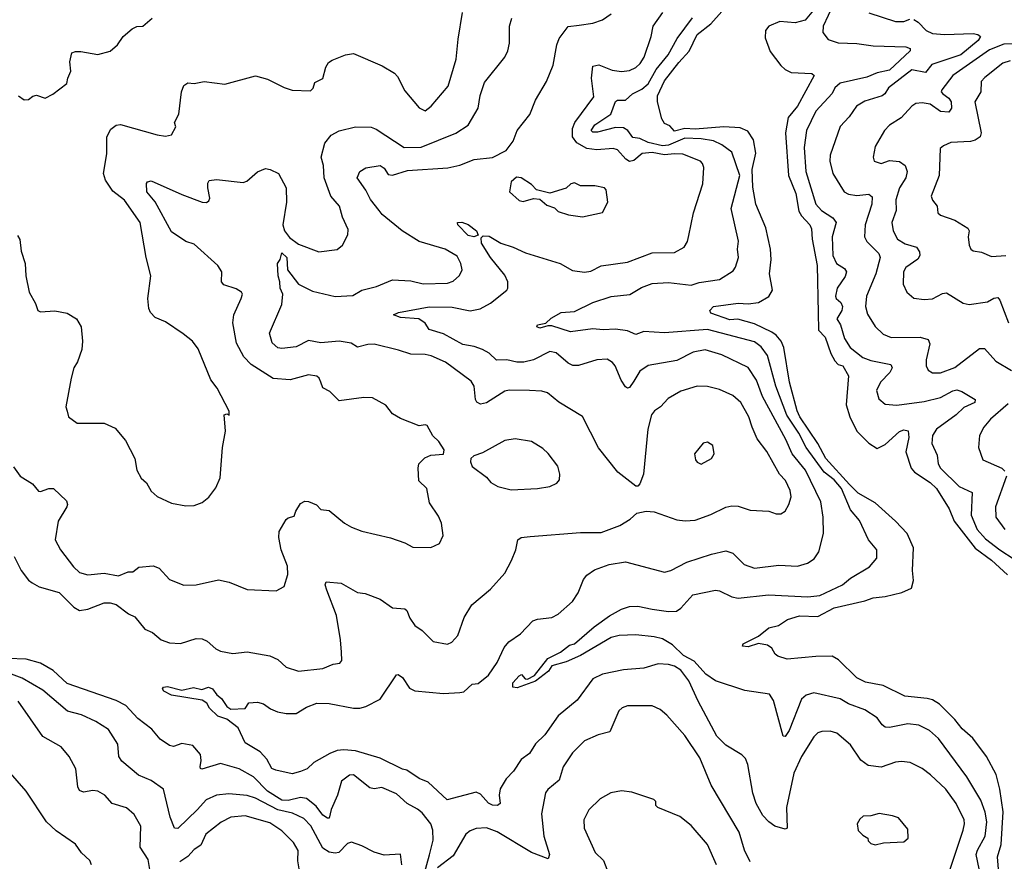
# Model space of a CAD drawing. Extents: x 1245515 to 1420776, y 606314 to 671314.
# Tile 52 of 256: x 1271153 to 1275967, y 649292 to 653407. Entities that reach past the tile are written whole.
import ezdxf

# ---------------------------------------------------------------- set-up
doc = ezdxf.new("R2010")
doc.units = 0

msp = doc.modelspace()

# ---------------------------------------------------------------- linework, layer by layer
at = {"layer": '0CON10XD'}
for points in [[(1275074.4, 653505), (1274993.1, 653405), (1274945, 653392.5), (1274868.7, 653398.7), (1274815.6, 653375.6)], [(1275130.4, 653479.6), (1275081.2, 653375), (1275078.9, 653345), (1275105, 653311.1), (1275154.7, 653294.7), (1275245, 653291.8), (1275325, 653278.8), (1275485, 653274), (1275506.4, 653266.4), (1275507.1, 653255), (1275405, 653161.2), (1275345, 653147.3), (1275295, 653126.7), (1275165, 653097.8), (1275137.5, 653075), (1275125, 653046.7), (1275045, 652959.4), (1274999.2, 652865), (1274987.7, 652782.3), (1274996.9, 652665), (1275044.7, 652505), (1275073.8, 652475), (1275128.7, 652438.7), (1275144.6, 652415), (1275125.3, 652345.3), (1275127.8, 652255), (1275145.7, 652215.7), (1275185, 652190.5), (1275194.5, 652175), (1275188.5, 652151.5), (1275150.4, 652095), (1275141.2, 652055), (1275144.3, 652044.3), (1275167.8, 652025), (1275175.4, 652005.4), (1275172.1, 651985), (1275147.3, 651945), (1275166.4, 651915), (1275185, 651848.6), (1275213.8, 651805), (1275275, 651756.1), (1275315, 651740.6), (1275411.3, 651721.3), (1275418.5, 651705), (1275407.4, 651682.6)], [(1271121.7, 651221.7), (1271155, 651176), (1271215, 651138), (1271245, 651102), (1271255, 651100), (1271295, 651115.7), (1271317.5, 651115), (1271380.8, 651055), (1271386.7, 651036.7), (1271383.5, 651025), (1271340.4, 650955), (1271326.4, 650865), (1271352.5, 650815), (1271415, 650731.5), (1271445, 650704.5), (1271485, 650693.5), (1271565, 650700.6), (1271635, 650688.6), (1271682.8, 650707.2), (1271705, 650707.9), (1271735, 650730), (1271805, 650737.5), (1271834.4, 650725), (1271885, 650669.5), (1271955, 650641.9), (1272015.8, 650644.2), (1272125, 650668.9), (1272177.5, 650657.5), (1272265, 650621.1), (1272405.9, 650614.1), (1272445, 650636.7), (1272463.1, 650695), (1272461.5, 650735), (1272431.5, 650815), (1272420, 650875), (1272422, 650905), (1272455, 650963.3), (1272465, 650972.5), (1272495, 650980), (1272502.5, 651005), (1272525, 651042.5), (1272547, 651053), (1272565, 651051.2), (1272603.3, 651035), (1272625, 651012.5), (1272665, 651007.5), (1272741.2, 650945), (1272775, 650925.8), (1272825, 650906.9), (1272965, 650874.3), (1273035, 650850), (1273075, 650828), (1273163.6, 650826.4), (1273205, 650846.7), (1273222.5, 650885), (1273215.7, 650945), (1273200.2, 650980.2), (1273156.7, 651045), (1273142.7, 651115), (1273103.4, 651153.4), (1273100.8, 651215), (1273104.3, 651235.7), (1273134.2, 651265.8), (1273162.3, 651277.7), (1273225, 651283.3), (1273228, 651305), (1273202, 651345), (1273173.2, 651373.2), (1273145, 651422.5), (1273135, 651426.7), (1273105, 651421.2), (1273015, 651457.5), (1272975, 651480), (1272942.1, 651522.1), (1272878.2, 651558.2), (1272835, 651559.6), (1272715, 651544.4), (1272669.1, 651589.1), (1272635, 651606.7), (1272625.4, 651635.4), (1272616.9, 651655), (1272605, 651664.4), (1272565, 651671.5), (1272475, 651646.3), (1272392.6, 651652.6), (1272285, 651721.1), (1272249.3, 651759.3), (1272212.5, 651825), (1272195.5, 651925), (1272198.9, 651965), (1272236, 652045), (1272242.5, 652065), (1272237.5, 652075), (1272211.7, 652091.7), (1272150.9, 652110.9), (1272139.2, 652125), (1272141.4, 652175), (1272120.6, 652205), (1272005, 652310), (1271965, 652323.1), (1271895, 652370), (1271815, 652517.5), (1271774.5, 652565), (1271772.9, 652607.1), (1271777.5, 652615), (1271795, 652620), (1271945, 652553.1), (1272044, 652516), (1272065.6, 652514.4), (1272077.9, 652522.1), (1272082, 652535), (1272072.5, 652585), (1272072.3, 652607.7), (1272079.3, 652620.7), (1272114.1, 652625.9), (1272245, 652610.6), (1272262.4, 652617.6), (1272315, 652664.2), (1272355, 652679.2), (1272377.5, 652675), (1272418.8, 652655), (1272455.6, 652585.6), (1272457.8, 652515), (1272438.6, 652405), (1272447.1, 652375), (1272472.6, 652342.6), (1272515, 652310), (1272615, 652272.5), (1272705, 652283.8), (1272731.2, 652305), (1272756.2, 652355), (1272758, 652382), (1272731.5, 652441.5), (1272715.9, 652495.9), (1272674.6, 652545), (1272641.2, 652635), (1272637.7, 652695), (1272626.2, 652735), (1272645, 652803.8), (1272675, 652843.5), (1272715, 652863.3), (1272795, 652883.3), (1272871.7, 652881.7), (1272895, 652872.5), (1273031.8, 652781.8), (1273115, 652784.1), (1273285, 652852.5), (1273345, 652891.4), (1273394.4, 652975), (1273403.3, 653036.7), (1273425, 653100), (1273525, 653223.8), (1273540, 653255), (1273547.4, 653292.6), (1273548.2, 653375), (1273559.1, 653415)], [(1271125, 650782), (1271160, 650715), (1271196.2, 650666.2), (1271214, 650654), (1271247.5, 650635), (1271345, 650606.1), (1271416.7, 650535), (1271445, 650518.4), (1271485, 650525.3), (1271565, 650556.6), (1271595, 650556.8), (1271625, 650547.9), (1271685, 650502.5), (1271715, 650488.5), (1271765, 650427.3), (1271801.5, 650411.5), (1271845, 650374.5), (1271885, 650360.5), (1271938.1, 650358.1), (1272015, 650381.2), (1272045, 650380), (1272069.1, 650369.1), (1272111.5, 650331.5), (1272135, 650319.2), (1272195, 650309.1), (1272265, 650315.8), (1272375, 650297.8), (1272415, 650278.9), (1272455, 650241.1), (1272515, 650221.9), (1272635, 650234.4), (1272685, 650255.6), (1272718.5, 650261.5), (1272727.5, 650275), (1272725.7, 650315), (1272721.8, 650375), (1272701.2, 650495), (1272655, 650617.5), (1272646.7, 650645), (1272651.2, 650658.8), (1272725, 650653.1), (1272805, 650607.5), (1272841.8, 650601.8), (1272915, 650574.4), (1272975, 650532.5), (1273035, 650526.2), (1273045, 650518.8), (1273060.9, 650480.9), (1273085, 650445.8), (1273121.2, 650421.2), (1273175, 650366.7), (1273245, 650353.3), (1273265, 650363.3), (1273294.1, 650395.9), (1273325.7, 650485), (1273363.1, 650546.9), (1273455, 650622.9), (1273525, 650702), (1273557.6, 650762.4), (1273578, 650815), (1273588.8, 650865), (1273605, 650875.7), (1273649.1, 650880.9), (1273895, 650900), (1273995, 650899.4), (1274087.5, 650935), (1274137.5, 650965), (1274170, 650995), (1274216.4, 651003.6), (1274255, 651000.8), (1274365, 650962.2), (1274406.6, 650956.6), (1274455, 650960.4), (1274531.9, 650988.1), (1274605, 651023.5), (1274635, 651030.5), (1274665, 651029.4), (1274725, 651010), (1274815, 651003.8), (1274850.7, 650990.7), (1274875, 650991.2), (1274895, 651003.8), (1274913.6, 651036.4), (1274924.4, 651075), (1274920.5, 651105), (1274897.3, 651155), (1274867.8, 651185), (1274805, 651295.8), (1274758, 651358), (1274734.5, 651415), (1274718.5, 651465), (1274677.8, 651535), (1274639.8, 651569.8), (1274575, 651600), (1274515, 651613.8), (1274464.6, 651615.4), (1274385, 651591.8), (1274322.5, 651555), (1274286, 651515), (1274256.2, 651495), (1274242.5, 651475), (1274224.5, 651405), (1274203.1, 651185), (1274185, 651137.5), (1274175, 651126.7), (1274165, 651126.7), (1274077.1, 651195), (1273983.4, 651313.4), (1273905, 651466.9), (1273787.9, 651537.9), (1273733.1, 651583.1), (1273705, 651591.1), (1273645, 651593.6), (1273546.2, 651596.2), (1273525, 651591.8), (1273435, 651533.8), (1273405, 651528.2), (1273388.1, 651538.1), (1273381.1, 651551.1), (1273375.4, 651615.4), (1273359.8, 651639.8), (1273235, 651732.2), (1273165, 651763.8), (1273135, 651771.2), (1273065, 651771.5), (1273005, 651792.3), (1272885, 651820.9), (1272855, 651819.3), (1272805, 651805.6), (1272774, 651825), (1272715, 651836.1), (1272625, 651827.4), (1272565, 651838.5), (1272505, 651807.1), (1272435, 651800), (1272415, 651803.8), (1272387.3, 651827.3), (1272374, 651875), (1272434.4, 652015), (1272440, 652065), (1272426.9, 652095), (1272425, 652126.2), (1272416.4, 652155), (1272412.5, 652215), (1272426.4, 652235), (1272435, 652266.9), (1272458.3, 652245), (1272461.2, 652185), (1272515, 652114.6), (1272585, 652080.8), (1272695, 652054.7), (1272781.5, 652058.5), (1272825, 652085.3), (1272896.8, 652103.2), (1272974.7, 652135.3), (1273065, 652130.4), (1273125.3, 652115.3), (1273245, 652118.7), (1273271.3, 652128.7), (1273303.6, 652156.4), (1273315.5, 652185), (1273310, 652215), (1273291, 652251), (1273232.5, 652285), (1273105, 652323.1), (1273022.9, 652375), (1272925.5, 652455), (1272909.6, 652475), (1272868, 652528), (1272845, 652574.3), (1272802, 652635), (1272815.6, 652664.4), (1272845, 652682.9), (1272915.8, 652694.2), (1272935, 652682.2), (1272955, 652650), (1272975, 652646.7), (1273049.3, 652670.7), (1273246.5, 652683.5), (1273305, 652696.7), (1273375, 652723.8), (1273465, 652734), (1273531.7, 652768.3), (1273565, 652813.8), (1273584.2, 652865), (1273646.1, 652943.9), (1273675.3, 653014.7), (1273729.1, 653105), (1273760.6, 653185), (1273779.5, 653285), (1273790.9, 653315), (1273835, 653374.3), (1273888.8, 653381.2), (1273955, 653390.9), (1274002.7, 653407.3), (1274044.5, 653435.5)], [(1271146.2, 653035), (1271175, 653016.2), (1271195, 653016.7), (1271216.4, 653033.6), (1271235, 653038.8), (1271276.4, 653023.6), (1271315, 653042.5), (1271383.3, 653095), (1271387.7, 653122.3), (1271402.5, 653155), (1271398.3, 653201.7), (1271406.7, 653245), (1271425, 653252.5), (1271452.3, 653252.3), (1271535, 653236.7), (1271595, 653253.3), (1271630, 653285), (1271658.8, 653325), (1271703, 653363), (1271725, 653373.8), (1271755, 653376.2), (1271800, 653415)], [(1275037.9, 650772.1), (1275060.8, 650805), (1275083.5, 650895), (1275081.1, 650975), (1275070.1, 651050.1), (1274994.8, 651205), (1274930.2, 651285), (1274898.6, 651355), (1274785.2, 651565), (1274755, 651645.6), (1274715, 651706.7), (1274585, 651768.7), (1274503.8, 651793.8), (1274445, 651781.5), (1274365, 651740.3), (1274225, 651716.4), (1274185, 651688.5), (1274155, 651640.6), (1274135, 651609.4), (1274125, 651605.7), (1274115, 651612.9), (1274092.7, 651645), (1274064.2, 651715), (1274051.1, 651731.1), (1274025, 651747.1), (1273975, 651744.4), (1273885, 651716.7), (1273857.2, 651717.2), (1273835, 651727.5), (1273775, 651778.5), (1273745.4, 651785.4), (1273665, 651744.7), (1273617.7, 651732.3), (1273582.9, 651732.9), (1273535, 651744.1), (1273483.3, 651743.3), (1273447.7, 651777.7), (1273415.6, 651795), (1273375, 651810.2), (1273319.9, 651819.9), (1273225, 651871.8), (1273155, 651892.2), (1273134.4, 651924.4), (1273104.4, 651944.4), (1273015, 651950.5), (1272980, 651965), (1273004.8, 651975.2), (1273155, 652003.1), (1273267.6, 652002.4), (1273355, 651983.8), (1273404.2, 651994.2), (1273455, 652020.6), (1273534.3, 652085), (1273539.5, 652095), (1273538.9, 652125), (1273525, 652157.8), (1273455.3, 652245), (1273410.5, 652315), (1273409.5, 652340.5), (1273419.4, 652350.6), (1273448.3, 652348.3), (1273505, 652314.7), (1273565, 652295.3), (1273625, 652267.2), (1273796, 652216), (1273855, 652181.1), (1273915, 652172.2), (1273945, 652177.5), (1273995, 652203.2), (1274125, 652221.5), (1274245, 652267.9), (1274355, 652268.6), (1274400.8, 652295), (1274417.5, 652322.5), (1274425, 652352.5), (1274447.2, 652462.8), (1274493.5, 652605), (1274498.1, 652685), (1274491.9, 652705), (1274481.9, 652715), (1274395, 652749.7), (1274355, 652752.2), (1274305, 652746.1), (1274245, 652757.5), (1274196.5, 652753.5), (1274155, 652719.3), (1274135, 652714.1), (1274115.5, 652725.5), (1274075, 652771.1), (1274055, 652777.7), (1273975, 652770.3), (1273925, 652777.3), (1273876.2, 652805), (1273855.4, 652835), (1273855.4, 652875), (1273866.8, 652905), (1273959.5, 653030.5), (1273949.1, 653120.9), (1273955, 653180.8), (1273985, 653187.3), (1274050.2, 653160.2), (1274095, 653153.8), (1274135, 653158.4), (1274165.7, 653174.3), (1274187.2, 653192.8), (1274205.5, 653225), (1274240.9, 653325), (1274250.4, 653375), (1274297, 653443)], [(1273297.2, 653312.8), (1273317, 653443)], [(1275843.2, 649255), (1275829.3, 649325), (1275835, 649347.5), (1275873.4, 649415), (1275881.3, 649485), (1275873, 649533), (1275851.4, 649591.4), (1275783.3, 649705), (1275645, 649892.5), (1275601.3, 649931.3), (1275548.3, 649958.3), (1275495, 649964.6), (1275405, 649946.8), (1275385, 649947.9), (1275369.3, 649959.3), (1275344.6, 649994.6), (1275285, 650032.7), (1275205, 650063.1), (1275165, 650086.1), (1275035, 650116.5), (1274998, 650105), (1274975.4, 650084.6), (1274915, 649932.5), (1274895, 649902), (1274885, 649903.8), (1274838.5, 650078.5), (1274819.1, 650109.1), (1274698.3, 650128.3), (1274555, 650174.6), (1274507.1, 650207.1), (1274450.6, 650270.6), (1274398.6, 650298.6), (1274345, 650351), (1274295, 650379.5), (1274255, 650389.7), (1274165, 650398.9), (1274083.4, 650396.6), (1274045, 650386.2), (1273895, 650298.9), (1273825, 650267.8), (1273755, 650248.9), (1273738.3, 650221.7), (1273675, 650172.7), (1273585, 650140.6), (1273564.4, 650144.4), (1273564.5, 650165), (1273595, 650198.6), (1273605.5, 650205.5), (1273624.6, 650184.6), (1273635, 650182.2), (1273669.7, 650200.3), (1273735.4, 650284.6), (1273796.2, 650315), (1273841.2, 650348.8), (1273865, 650355.5), (1273961.7, 650438.3), (1274036.8, 650493.2), (1274095, 650525.3), (1274135, 650537.5), (1274175, 650540.3), (1274244.8, 650524.8), (1274325, 650514.3), (1274363.8, 650516.2), (1274385, 650529.6), (1274444.2, 650595), (1274555, 650617.6), (1274575, 650614.6), (1274634.8, 650584.8), (1274665, 650578.7), (1274814.7, 650595.3), (1275006, 650586), (1275065, 650591.8), (1275175, 650644), (1275215, 650676.5), (1275308.3, 650731.7), (1275344.3, 650775), (1275342.9, 650815), (1275302.9, 650865), (1275258.6, 650958.6), (1275215, 651010.6), (1275171, 651115), (1275135, 651158), (1275086.4, 651195), (1274998.1, 651315), (1274961.7, 651385), (1274904.3, 651474.3), (1274849.6, 651615), (1274809.7, 651765), (1274778.1, 651808.1), (1274745, 651831.6), (1274515, 651892.3), (1274305, 651876.2), (1274205, 651883.3), (1274165, 651868.9), (1274125, 651886.9), (1274065, 651893.9), (1274005, 651890.2), (1273955, 651895.9), (1273845, 651880.9), (1273755, 651910), (1273735, 651910.8), (1273695, 651898.9), (1273680.8, 651905), (1273685, 651915.6), (1273725, 651923.3), (1273752, 651948), (1273800, 651975), (1273865, 651980), (1273954.2, 652025), (1274045, 652054.7), (1274136.2, 652063.8), (1274192.3, 652097.7), (1274245, 652117.2), (1274325, 652121.9), (1274435, 652108.7), (1274475, 652121.8), (1274575, 652136.4), (1274640.7, 652179.3), (1274653.2, 652196.8), (1274668, 652245), (1274661.9, 652285), (1274667.5, 652325), (1274632, 652485), (1274673.6, 652646.4), (1274635, 652759.4), (1274585, 652796.2), (1274544.2, 652815), (1274485.3, 652825.3), (1274405, 652828.5), (1274325, 652793.8), (1274295, 652791.1), (1274225, 652807.7), (1274185, 652827.2), (1274151.3, 652831.3), (1274125.9, 652865.9), (1274105, 652878.5), (1274065, 652879.7), (1273977.4, 652857.4), (1273955, 652858.2), (1273947.1, 652865), (1273965, 652894.1), (1274043.7, 652946.3), (1274065, 653007.1), (1274075, 653014.7), (1274115, 653014.5), (1274149.2, 653045), (1274195, 653067.6), (1274225, 653093.3), (1274265.3, 653164.7), (1274323.9, 653235), (1274367.3, 653315), (1274442.8, 653417.2)], [(1275939.8, 649235), (1275934.3, 649315), (1275951.1, 649375), (1275961, 649535), (1275945.2, 649645.2), (1275926.4, 649716.4), (1275879.5, 649805), (1275812.5, 649895), (1275760.6, 649940.6), (1275725.7, 649985.7), (1275650.3, 650060.3), (1275615, 650081.3), (1275588.9, 650088.9), (1275480.5, 650100.5), (1275375, 650151.8), (1275330.4, 650160.4), (1275288.7, 650168.7), (1275245, 650190), (1275156.9, 650276.9), (1275125, 650294.6), (1275045, 650293.8), (1274905, 650280), (1274860, 650295), (1274846.7, 650305), (1274830, 650335), (1274809.3, 650349.3), (1274765, 650357.1), (1274715, 650341.5), (1274686.7, 650345), (1274689.4, 650355), (1274765, 650392.5), (1274815, 650434.4), (1274863.3, 650445), (1274906.7, 650475), (1274965, 650492.1), (1275055, 650489.7), (1275135, 650531.3), (1275285, 650565.3), (1275325, 650580.4), (1275385, 650586.5), (1275466.4, 650606.4), (1275512.7, 650627.3), (1275523.5, 650665), (1275517.8, 650715), (1275523.5, 650825), (1275491.6, 650895), (1275435.2, 650955), (1275335.6, 651045.6), (1275252.7, 651092.7), (1275209.7, 651135), (1275095, 651262.7), (1275054.5, 651334.5), (1274967.1, 651465), (1274953.3, 651495), (1274916.5, 651635), (1274888.7, 651805), (1274876.5, 651835), (1274851.8, 651865), (1274829.6, 651879.6), (1274745, 651920.5), (1274663.6, 651943.6), (1274625, 651940.4), (1274532.1, 651972.1), (1274527.8, 651985), (1274545, 652004.5), (1274665, 652022.1), (1274715, 652018.6), (1274765, 652024.7), (1274816.3, 652053.7), (1274833.6, 652085), (1274818.4, 652165), (1274826.6, 652235), (1274823, 652285), (1274800.1, 652390.1), (1274751.4, 652505), (1274738, 652588), (1274734.1, 652675), (1274751.4, 652755), (1274740.5, 652820.5), (1274713.1, 652863.1), (1274675, 652878.3), (1274595, 652884), (1274455, 652871.7), (1274404.6, 652875.4), (1274355, 652862.7), (1274331.7, 652888.3), (1274305, 652900), (1274292.7, 652922.7), (1274271.9, 653005), (1274271.5, 653035), (1274305, 653108.6), (1274375, 653198.2), (1274426.6, 653253.4), (1274465.4, 653335), (1274532.1, 653387.9), (1274585, 653447.5)], [(1275525, 653407.7), (1275545.5, 653395), (1275585, 653353.9), (1275615, 653339.7), (1275675.2, 653335.2), (1275815, 653339.2), (1275836.7, 653335), (1275850, 653325), (1275839.2, 653305), (1275755, 653235.5), (1275612.4, 653187.6), (1275581.3, 653148.7), (1275515, 653162.2), (1275401.4, 653075), (1275382.9, 653045), (1275369.2, 653035), (1275285, 653009.4), (1275243.8, 652985), (1275207.6, 652932.4), (1275164.6, 652885), (1275114.6, 652745), (1275113.1, 652715), (1275127.9, 652655), (1275184.4, 652565), (1275205, 652554.6), (1275245, 652548), (1275305, 652554.4), (1275321.3, 652541.3), (1275318.8, 652505), (1275286.6, 652405), (1275282.7, 652345), (1275295, 652322.5), (1275352.9, 652265), (1275359.1, 652245), (1275339.4, 652165), (1275292.9, 652055), (1275288.2, 652005), (1275297.7, 651967.7), (1275335, 651908.1), (1275375, 651869.1), (1275414, 651854), (1275555, 651854.5), (1275594.4, 651844.4), (1275602.1, 651822.1), (1275585.6, 651745), (1275585.6, 651715), (1275593.8, 651693.8), (1275615, 651680), (1275655, 651681.2), (1275725, 651706.8), (1275845, 651800), (1275869.8, 651799.8), (1275925, 651738.6), (1276001.7, 651691.7)], [(1275305, 653440.6), (1275435, 653397.9), (1275475, 653398.8), (1275505, 653410.4)], [(1274815.6, 653375.6), (1274798.5, 653355), (1274798.3, 653318.3), (1274822.7, 653252.7), (1274873.5, 653183.5), (1274895, 653164.5), (1274925, 653149.5), (1275025, 653143.8), (1275037.5, 653135), (1274955.7, 652985), (1274910.8, 652929.2), (1274897, 652855), (1274911.6, 652645), (1274947.4, 652557.4), (1274961.9, 652471.9), (1274975, 652448.4), (1275015.4, 652405), (1275024.6, 652385), (1275027.7, 652335), (1275051.6, 652205), (1275056, 651974), (1275059.1, 651889.1), (1275091, 651855), (1275119.3, 651775), (1275138.7, 651738.7), (1275155, 651722.1), (1275177.1, 651715), (1275205, 651666.2), (1275193.8, 651523.8), (1275210.9, 651465), (1275245, 651395.5), (1275305, 651336.2), (1275345, 651310.9), (1275385, 651329.6), (1275455, 651393.6), (1275475, 651402.2), (1275497.5, 651397.5), (1275499.3, 651365), (1275485.2, 651295), (1275511.4, 651215), (1275527.3, 651195), (1275605.1, 651145.1), (1275635, 651115.7), (1275696.6, 651015), (1275721, 650955), (1275825, 650823.6), (1275903.8, 650765), (1275983.1, 650693.1)], [(1271142, 652352), (1271152.7, 652332.7), (1271159.2, 652275), (1271180, 652215), (1271183.1, 652155), (1271198.6, 652075), (1271230.3, 652020.3), (1271241.2, 651985), (1271255, 651979.2), (1271325, 651983.1), (1271385, 651972.9), (1271430, 651945), (1271453.8, 651905), (1271460, 651835), (1271455.7, 651795), (1271436, 651735), (1271418, 651705), (1271403.9, 651653.9), (1271378.8, 651515), (1271384, 651494), (1271391.2, 651465), (1271434.2, 651434.2), (1271565, 651434.2), (1271619.5, 651409.5), (1271670.7, 651350.7), (1271715, 651262.5), (1271726, 651205), (1271745.9, 651165.9), (1271773, 651143), (1271795, 651102.5), (1271825, 651076.7), (1271894.3, 651044.3), (1271965, 651030), (1272005, 651032.5), (1272045, 651046.2), (1272077.1, 651072.9), (1272112.3, 651117.7), (1272132.7, 651167.3), (1272144.2, 651315.8), (1272158.8, 651395), (1272152.5, 651475), (1272165, 651480), (1272176.7, 651473.3), (1272176.2, 651493.8), (1272118, 651605), (1272087.1, 651647.1), (1272025, 651797.5), (1271997.5, 651835), (1271951.7, 651871.7), (1271865, 651930), (1271815, 651952), (1271792.9, 651975), (1271784.4, 651995), (1271779.4, 652045), (1271794.3, 652155), (1271771.1, 652245), (1271741.8, 652415), (1271664.7, 652525), (1271608.4, 652568.4), (1271572.3, 652622.3), (1271562.1, 652655), (1271578, 652752), (1271579.1, 652835), (1271597.7, 652872.3), (1271625, 652891.9), (1271645, 652894.5), (1271825, 652844.5), (1271865, 652838.6), (1271895, 652844), (1271916.6, 652883.4), (1271910, 652905), (1271930, 652945), (1271943.1, 653055), (1271954.8, 653085.2), (1271975, 653099.4), (1272005, 653095.8), (1272055, 653105.8), (1272155, 653092), (1272305, 653133.3), (1272365, 653116.7), (1272445, 653076.7), (1272485, 653063.3), (1272575, 653060), (1272586.7, 653073.3), (1272595, 653100), (1272635, 653120), (1272649.2, 653175), (1272662.2, 653197.8), (1272679.7, 653210.3), (1272745, 653235.7), (1272785, 653241.4), (1272925, 653181.4), (1272985.5, 653145.5), (1272999.4, 653129.4), (1273035, 653058.8), (1273105, 652975.8), (1273135, 652961.4), (1273165, 652984.2), (1273248.1, 653081.9), (1273286, 653214), (1273297.2, 653312.8)], [(1276185, 653291.8), (1275965, 653287.3), (1275895, 653259.6), (1275715.4, 653135), (1275662.2, 653065), (1275658.9, 653055), (1275665.6, 653045), (1275695, 653023.6), (1275707.2, 653005), (1275709.1, 652975), (1275695, 652955.6), (1275655, 652958.8), (1275605, 652994.6), (1275565, 653000.9), (1275535, 652997.2), (1275515, 652984.4), (1275462.4, 652927.6), (1275405, 652891.4), (1275380.6, 652865), (1275335, 652786.7), (1275325.7, 652735), (1275330.8, 652715), (1275364.3, 652704.3), (1275405, 652719.6), (1275454.1, 652714.1), (1275481.9, 652695), (1275491.8, 652665), (1275484.6, 652635), (1275454, 652586), (1275437.2, 652527.2), (1275438.8, 652475), (1275416.9, 652415), (1275422.7, 652375), (1275445, 652334.4), (1275482.2, 652312.2), (1275538, 652295), (1275552.4, 652272.4), (1275553.3, 652255), (1275543.9, 652236.1), (1275485.7, 652195), (1275474.4, 652175), (1275472.9, 652115), (1275490, 652075), (1275525, 652045.8), (1275575, 652038.6), (1275615, 652043.3), (1275665, 652069.2), (1275685, 652071.4), (1275765, 652021.9), (1275795, 652014.4), (1275885, 652028.5), (1275915, 652045.5), (1275935, 652049.2), (1275945, 652036), (1275987.6, 651925)], [(1275995, 653205.8), (1275959.2, 653195), (1275870.9, 653125), (1275853.1, 653105), (1275851.9, 653055), (1275822, 653005), (1275853.8, 652855), (1275848.5, 652835), (1275825, 652818.5), (1275802.2, 652812.2), (1275705, 652806.9), (1275669.1, 652790.9), (1275653, 652777), (1275648.5, 652645), (1275608.9, 652545), (1275615.7, 652525), (1275639.4, 652495), (1275642.4, 652462.4), (1275655, 652451.1), (1275725, 652427.3), (1275788.9, 652388.9), (1275794.5, 652375), (1275789.5, 652345), (1275794.4, 652304.4), (1275804, 652285), (1275815, 652277.5), (1275855, 652270), (1275905, 652249.4), (1275975, 652254.4)], [(1273905, 652444.3), (1274002.5, 652465), (1274028.8, 652515), (1274020, 652575), (1274012.5, 652585), (1273965, 652595.6), (1273895, 652594.3), (1273865, 652610), (1273848, 652605), (1273825, 652583.8), (1273745, 652560), (1273680, 652575), (1273655, 652601.2), (1273605, 652634.2), (1273582.5, 652637.5), (1273556.1, 652613.9), (1273546.7, 652565), (1273595, 652524), (1273615, 652519.2), (1273665, 652533.3), (1273695, 652530), (1273730.3, 652500.3), (1273767.1, 652487.1), (1273785, 652470), (1273836.1, 652453.9), (1273905, 652444.3)], [(1273373.6, 652346.4), (1273345, 652353), (1273294.4, 652405), (1273293.3, 652415), (1273315, 652417.7), (1273345, 652406.6), (1273386.9, 652375), (1273395, 652353.8), (1273373.6, 652346.4)], [(1275407.4, 651682.6), (1275361.5, 651635), (1275342.2, 651595), (1275353.4, 651553.4), (1275385, 651527.1), (1275442.1, 651522.1), (1275575, 651540), (1275655, 651560.3), (1275715, 651592.5), (1275735, 651597.1), (1275759.5, 651589.5), (1275825, 651550), (1275822, 651535), (1275768.9, 651511.1), (1275731.6, 651475), (1275635, 651405.3), (1275615.4, 651375), (1275613.1, 651335), (1275638.4, 651278.4), (1275643.6, 651235), (1275654.5, 651215), (1275745.6, 651125), (1275810.5, 651095), (1275804.3, 650985), (1275834.8, 650915), (1275875, 650868.9), (1275945.1, 650815.1), (1276015, 650769.8)], [(1275985, 651528.4), (1275900, 651455), (1275866.9, 651415), (1275845.6, 651375), (1275841.1, 651315), (1275862.5, 651255), (1275955, 651214.5), (1275969.4, 651199.4)], [(1273555, 651108.6), (1273685, 651114.4), (1273745, 651125.8), (1273778.3, 651141.7), (1273791.7, 651158.3), (1273794, 651185), (1273784, 651225), (1273736.5, 651286.5), (1273711.1, 651311.1), (1273654.5, 651344.5), (1273575, 651358.5), (1273525, 651349.5), (1273415, 651290), (1273372.5, 651275), (1273358.3, 651261.7), (1273356.2, 651245), (1273365, 651223.3), (1273435, 651171.2), (1273456, 651145), (1273491.2, 651125), (1273555, 651108.6)], [(1274485, 651233.8), (1274535, 651262.5), (1274547.5, 651285), (1274542.5, 651325), (1274515, 651342.5), (1274495, 651337.5), (1274452, 651285), (1274456.7, 651255), (1274465, 651243.3), (1274485, 651233.8)], [(1275977.9, 651175), (1275924.6, 651025), (1275924.7, 650974.7), (1275968.8, 650915)], [(1275695.4, 649234.6), (1275766.4, 649445), (1275772.9, 649475), (1275770, 649495), (1275731.3, 649575), (1275681.2, 649645), (1275606.7, 649715), (1275565, 649745.6), (1275506.7, 649775), (1275465, 649780.6), (1275435, 649776.9), (1275365, 649753.3), (1275301.4, 649761.4), (1275265, 649786.9), (1275215, 649861.4), (1275148.3, 649918.3), (1275115, 649928.1), (1275075, 649926.9), (1275055, 649920), (1275035, 649901.4), (1274975, 649804.4), (1274937, 649723), (1274902.2, 649555), (1274905.7, 649454.3), (1274895, 649450), (1274845, 649464.4), (1274815.4, 649485.4), (1274786.9, 649516.9), (1274753.1, 649575), (1274737.7, 649625), (1274712.7, 649765), (1274701.1, 649795), (1274683.1, 649813.1), (1274605, 649860.9), (1274561.5, 649905), (1274469.4, 650075), (1274425, 650174.5), (1274385, 650226.8), (1274355, 650245.9), (1274325, 650254.7), (1274275, 650258.5), (1274205, 650236.2), (1274105, 650228.9), (1274001.8, 650208.2), (1273954.7, 650185.3), (1273879.1, 650080.9), (1273785, 650002.9), (1273720, 649910), (1273675, 649866.5), (1273645, 649820), (1273605, 649789.4), (1273567.5, 649732.5), (1273530.5, 649695), (1273502.6, 649647.4), (1273496.2, 649615), (1273501.1, 649575), (1273488.8, 649565), (1273465, 649566.9), (1273445, 649576.6), (1273405, 649620), (1273385, 649630.9), (1273243.2, 649593.2), (1273149, 649679), (1273105, 649697.2), (1273045, 649737.3), (1273023.7, 649743.7), (1272915, 649796.8), (1272795, 649832.6), (1272737.3, 649837.3), (1272705, 649834.2), (1272669.8, 649820.2), (1272590, 649775), (1272557.5, 649745), (1272525, 649730.8), (1272485, 649720.8), (1272405, 649738), (1272385, 649746.2), (1272361.1, 649791.1), (1272327.9, 649827.9), (1272255, 649871.4), (1272221.2, 649945), (1272165, 649988.1), (1272121.4, 650001.4), (1272081.2, 650041.2), (1272067.5, 650065), (1272045, 650080), (1271895, 650104.7), (1271857.1, 650125), (1271850.6, 650135), (1271855, 650143.8), (1271875, 650146.8), (1271945, 650129.2), (1272002, 650142), (1272042.5, 650132.5), (1272075, 650144.2), (1272095.4, 650135.4), (1272116.2, 650106.2), (1272138.9, 650088.9), (1272165, 650050), (1272185, 650036), (1272255, 650040), (1272273.3, 650066.7), (1272315, 650070), (1272345, 650062), (1272378.5, 650038.5), (1272413.7, 650023.7), (1272455, 650015.5), (1272505, 650014.5), (1272555, 650045.5), (1272605, 650065.5), (1272665, 650064.6), (1272785, 650040.5), (1272815, 650040.7), (1272845, 650049.4), (1272915.6, 650085), (1272995, 650203.8), (1273003.9, 650206.1), (1273025, 650191.4), (1273058.3, 650138.3), (1273085, 650125.5), (1273225, 650113.3), (1273305, 650117.3), (1273325, 650121.5), (1273365, 650158.9), (1273395, 650162.2), (1273445, 650203.3), (1273486.5, 650265), (1273522.2, 650337.8), (1273544.6, 650365.4), (1273601.4, 650405), (1273662, 650468), (1273685, 650476.5), (1273755, 650484.4), (1273785, 650500), (1273855, 650562), (1273884, 650605), (1273909.7, 650670.3), (1273925, 650692), (1273963, 650717), (1274035, 650743.3), (1274115, 650756.9), (1274305.9, 650705.9), (1274336.7, 650715), (1274414.5, 650755.5), (1274535.3, 650794.7), (1274605, 650810), (1274639.6, 650799.6), (1274695, 650743.3), (1274745, 650726.2), (1274865, 650740), (1274955, 650735.5), (1275005, 650750.6), (1275037.9, 650772.1)], [(1273130.4, 649229.6), (1273155.6, 649324.4), (1273174.8, 649395), (1273172.9, 649445), (1273162.7, 649475), (1273119.8, 649529.8), (1273098.1, 649548.1), (1273047.1, 649575), (1272995, 649621.5), (1272922.7, 649652.7), (1272885, 649646.5), (1272865, 649651.1), (1272785, 649714.4), (1272765, 649713.1), (1272726.1, 649683.9), (1272707.2, 649615), (1272676.2, 649545), (1272665, 649503.3), (1272657.3, 649502.7), (1272635, 649517.5), (1272602.1, 649562.1), (1272555, 649599.3), (1272525, 649604), (1272465, 649590), (1272435, 649591.5), (1272365, 649635.8), (1272295, 649705.7), (1272225, 649745.3), (1272135, 649771.2), (1272043.3, 649743.3), (1272035.9, 649745.9), (1272034.5, 649754.5), (1272040, 649785), (1272037.1, 649815), (1271999, 649859), (1271945, 649868.5), (1271905, 649853.2), (1271885, 649858.8), (1271839.8, 649889.8), (1271798.9, 649938.9), (1271730.9, 649990.9), (1271672.3, 650055), (1271625, 650078.5), (1271385, 650161.2), (1271315.7, 650225.7), (1271255, 650260.8), (1271185, 650280), (1271095, 650283.8)], [(1273021.4, 649275), (1273015, 649327.5), (1272935, 649323.1), (1272885, 649336.9), (1272825, 649368.6), (1272775, 649385.6), (1272755, 649380), (1272713.8, 649335), (1272695, 649331.5), (1272665, 649337.5), (1272635, 649357.3), (1272576.5, 649466.5), (1272541.5, 649501.5), (1272487.1, 649527.1), (1272415, 649543.6), (1272305, 649600.5), (1272265, 649614.7), (1272175, 649621.8), (1272114.1, 649615.9), (1272065, 649592.5), (1272022.1, 649545), (1271925, 649453.1), (1271908.8, 649455), (1271888.1, 649508.1), (1271855, 649645.7), (1271795, 649688.1), (1271733.4, 649713.4), (1271651.9, 649781.9), (1271637.8, 649805), (1271632.5, 649865), (1271586.6, 649936.6), (1271525.3, 649975.3), (1271455, 650008.8), (1271387.1, 650027.1), (1271265, 650128.5), (1271165, 650187.7), (1271045, 650231.4)], [(1271792.4, 649232.4), (1271781.1, 649301.1), (1271741.9, 649361.9), (1271744.7, 649464.7), (1271711.8, 649521.8), (1271675, 649554.4), (1271605, 649575.5), (1271568.1, 649615), (1271535, 649635.6), (1271510.9, 649639.1), (1271465, 649630.6), (1271445, 649638), (1271436.6, 649656.6), (1271427.8, 649745), (1271394.5, 649804.5), (1271355, 649851.4), (1271265, 649902.2), (1271144.8, 650074.8)], [(1274725, 649289.2), (1274697.3, 649347.3), (1274670, 649435), (1274534.3, 649665), (1274478, 649798), (1274405, 649907.1), (1274316.3, 650006.3), (1274285, 650034.2), (1274245, 650052), (1274125, 650052.9), (1274097.8, 650042.2), (1274082.7, 650027.3), (1274038, 649925), (1273981.1, 649911.1), (1273915, 649881.5), (1273855, 649822.5), (1273810.5, 649755), (1273790.9, 649689.1), (1273735, 649644.2), (1273723.1, 649626.9), (1273704.5, 649525), (1273716, 649415), (1273742.5, 649325), (1273735.8, 649305), (1273655.7, 649335), (1273487.3, 649437.3), (1273435, 649456.4), (1273385, 649452.7), (1273355, 649442.1), (1273334.4, 649425.6), (1273271.5, 649318.5), (1273195, 649260.3)], [(1271504.4, 649274.4), (1271495.6, 649295.6), (1271455, 649334), (1271425, 649375.8), (1271331.2, 649441.2), (1271284.2, 649485), (1271184, 649635), (1271096.6, 649736.6)], [(1274560, 649275), (1274515.5, 649375), (1274435, 649467.1), (1274380.7, 649510.7), (1274272.5, 649555), (1274262.5, 649565), (1274262.5, 649585), (1274252.5, 649595), (1274145, 649630.6), (1274095, 649636.9), (1274043, 649627), (1273991.5, 649598.5), (1273935, 649544.2)], [(1272518.9, 649255), (1272512.1, 649295), (1272514.4, 649345), (1272491.1, 649385), (1272435, 649442.1), (1272375, 649480.5), (1272255, 649515.2), (1272185, 649508.6), (1272137, 649483), (1272063.5, 649425), (1272038.1, 649371.9), (1272005, 649350.9), (1271974.3, 649315.7), (1271935, 649290.4)], [(1273935, 649544.2), (1273910.6, 649495), (1273913.3, 649455), (1273966, 649336), (1274006.8, 649296.8), (1274024.2, 649254.2)], [(1275335, 649373.3), (1275377, 649383), (1275475, 649387.5), (1275497.5, 649405), (1275495, 649450), (1275450, 649505), (1275420, 649515), (1275355, 649526.2), (1275315, 649514.2), (1275277.5, 649512.5), (1275261.2, 649498.8), (1275247.5, 649475), (1275253, 649443), (1275275, 649420), (1275300, 649405), (1275301.7, 649391.7), (1275315, 649380), (1275335, 649373.3)]]:
    msp.add_lwpolyline(points, dxfattribs=at)

doc.saveas('drawing.dxf')
